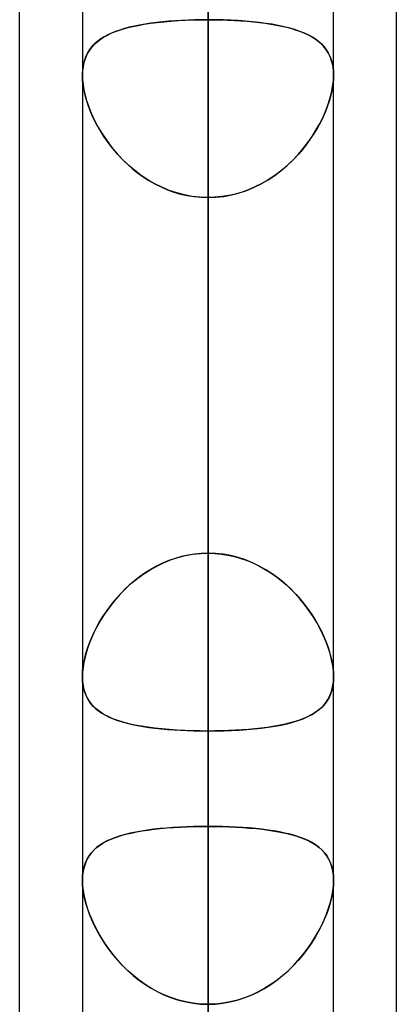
# Model space of a CAD drawing. Header units: millimetres. Extents: x -123 to 100, y -288 to 288.
# Tile 60 of 77: x -55 to -51.61, y 141.67 to 150.52. Entities that reach past the tile are written whole.
import ezdxf

# ---------------------------------------------------------------- set-up
doc = ezdxf.new("R2010")
doc.units = ezdxf.units.MM
doc.layers.add('MAIN-1', color=7, linetype='Continuous')
doc.layers.add('MAIN-2', color=7, linetype='Continuous')

msp = doc.modelspace()

# ---------------------------------------------------------------- linework, layer by layer
at = {"layer": 'MAIN-1'}
for p, q in [((-55, 81.4212), (-55, 156.2105)), ((-53.305, 155.8566), (-53.305, 0)), ((-51.61, 81.9083), (-51.61, 155.3468)), ((-54.435, 155.254), (-54.435, 0)), ((-52.175, 0), (-52.175, 155.1176)), ((-54.435, 150.0285), (-54.4349, 150.0289)), ((-54.435, 150.0281), (-54.435, 150.0285)), ((-54.435, 150.0277), (-54.435, 150.0281)), ((-54.435, 150.0273), (-54.435, 150.0277)), ((-54.435, 150.0269), (-54.435, 150.0273)), ((-54.435, 150.0265), (-54.435, 150.0269)), ((-52.175, 142.7846), (-52.1749, 142.7844)), ((-52.1749, 142.7844), (-52.1749, 142.7843)), ((-52.1749, 142.7843), (-52.1749, 142.7842)), ((-52.1749, 142.7842), (-52.1749, 142.7841)), ((-52.1749, 142.7841), (-52.1749, 142.7839)), ((-52.1749, 142.7839), (-52.1749, 142.7838))]:
    msp.add_line(p, q, dxfattribs=at)
at = {"layer": 'MAIN-2'}
for p, q in [((-53.305, 140.3849), (-53.305, 191.874)), ((-53.305, 189.614), (-53.305, 138.7858)), ((-53.305, 127.9114), (-53.305, 174.246)), ((-53.305, 171.986), (-53.305, 126.3121)), ((-53.305, 115.436), (-53.305, 156.618)), ((-53.305, 156.5919), (-53.305, 145.7238)), ((-53.305, 145.7238), (-53.305, 156.5919)), ((-53.305, 0), (-53.305, 155.8566)), ((-53.305, 154.358), (-53.305, 113.8364)), ((-53.305, 154.1406), (-53.305, 0)), ((-53.305, 0), (-53.305, 154.1406)), ((-53.305, 143.2685), (-53.305, 154.1406)), ((-53.305, 154.1406), (-53.305, 143.2685)), ((-53.305, 151.258), (-53.305, 140.3849)), ((-53.305, 140.3849), (-53.305, 151.258)), ((-53.5431, 150.5117), (-53.6009, 150.5082)), ((-53.5738, 150.51), (-53.5078, 150.5135)), ((-53.4845, 150.5145), (-53.5431, 150.5117)), ((-53.5078, 150.5135), (-53.4408, 150.516)), ((-53.4252, 150.5164), (-53.4845, 150.5145)), ((-53.4408, 150.516), (-53.3731, 150.5175)), ((-53.3653, 150.5176), (-53.4252, 150.5164)), ((-53.3731, 150.5175), (-53.305, 150.518)), ((-53.305, 150.518), (-53.3653, 150.5176)), ((-53.305, 145.7238), (-53.305, 150.518)), ((-53.305, 150.518), (-53.305, 145.7238)), ((-53.305, 150.518), (-53.2447, 150.5176)), ((-53.2363, 150.5175), (-53.305, 150.518)), ((-53.2447, 150.5176), (-53.1848, 150.5164)), ((-53.1681, 150.5159), (-53.2363, 150.5175)), ((-53.1848, 150.5164), (-53.1255, 150.5145)), ((-53.1006, 150.5134), (-53.1681, 150.5159)), ((-53.1255, 150.5145), (-53.0669, 150.5117)), ((-53.034, 150.5098), (-53.1006, 150.5134)), ((-53.0669, 150.5117), (-53.0091, 150.5082)), ((-54.0978, 150.4252), (-54.1367, 150.4115)), ((-54.1273, 150.415), (-54.0826, 150.43)), ((-54.0566, 150.4378), (-54.0978, 150.4252)), ((-54.0826, 150.43), (-54.0353, 150.4437)), ((-54.0132, 150.4494), (-54.0566, 150.4378)), ((-54.0353, 150.4437), (-53.9855, 150.456)), ((-53.9678, 150.4599), (-54.0132, 150.4494)), ((-53.9855, 150.456), (-53.9332, 150.4671)), ((-53.9204, 150.4695), (-53.9678, 150.4599)), ((-53.9332, 150.4671), (-53.8786, 150.477)), ((-53.8713, 150.4782), (-53.9204, 150.4695)), ((-53.8786, 150.477), (-53.8217, 150.4857)), ((-53.8203, 150.4859), (-53.8713, 150.4782)), ((-53.8217, 150.4857), (-53.7626, 150.4933)), ((-53.7677, 150.4927), (-53.8203, 150.4859)), ((-53.7135, 150.4987), (-53.7677, 150.4927)), ((-53.7626, 150.4933), (-53.7014, 150.4999)), ((-53.6578, 150.5039), (-53.7135, 150.4987)), ((-53.7014, 150.4999), (-53.6384, 150.5054)), ((-53.6009, 150.5082), (-53.6578, 150.5039)), ((-53.6384, 150.5054), (-53.5738, 150.51)), ((-52.9689, 150.5052), (-53.034, 150.5098)), ((-53.0091, 150.5082), (-52.9522, 150.5039)), ((-52.9055, 150.4996), (-52.9689, 150.5052)), ((-52.9522, 150.5039), (-52.8965, 150.4987)), ((-52.8439, 150.4929), (-52.9055, 150.4996)), ((-52.8965, 150.4987), (-52.8423, 150.4927)), ((-52.7844, 150.4851), (-52.8439, 150.4929)), ((-52.8423, 150.4927), (-52.7897, 150.4859)), ((-52.7897, 150.4859), (-52.7388, 150.4782)), ((-52.7272, 150.4763), (-52.7844, 150.4851)), ((-52.7388, 150.4782), (-52.6896, 150.4695)), ((-52.6723, 150.4662), (-52.7272, 150.4763)), ((-52.6896, 150.4695), (-52.6422, 150.4599)), ((-52.6198, 150.455), (-52.6723, 150.4662)), ((-52.6422, 150.4599), (-52.5968, 150.4494)), ((-52.5698, 150.4424), (-52.6198, 150.455)), ((-52.5968, 150.4494), (-52.5534, 150.4378)), ((-52.5224, 150.4285), (-52.5698, 150.4424)), ((-52.5534, 150.4378), (-52.5122, 150.4252)), ((-52.4777, 150.4131), (-52.5224, 150.4285)), ((-52.5122, 150.4252), (-52.4733, 150.4115)), ((-54.3096, 150.3139), (-54.279, 150.338)), ((-54.2696, 150.3445), (-54.297, 150.3244)), ((-54.279, 150.338), (-54.2453, 150.36)), ((-54.2399, 150.3632), (-54.2696, 150.3445)), ((-54.2453, 150.36), (-54.2087, 150.3801)), ((-54.2078, 150.3805), (-54.2399, 150.3632)), ((-54.2087, 150.3801), (-54.1693, 150.3984)), ((-54.1734, 150.3966), (-54.2078, 150.3805)), ((-54.1367, 150.4115), (-54.1734, 150.3966)), ((-54.1693, 150.3984), (-54.1273, 150.415)), ((-52.4356, 150.3962), (-52.4777, 150.4131)), ((-52.4733, 150.4115), (-52.4366, 150.3966)), ((-52.4366, 150.3966), (-52.4022, 150.3805)), ((-52.3962, 150.3775), (-52.4356, 150.3962)), ((-52.4022, 150.3805), (-52.3701, 150.3632)), ((-52.3598, 150.357), (-52.3962, 150.3775)), ((-52.3701, 150.3632), (-52.3404, 150.3445)), ((-52.3262, 150.3345), (-52.3598, 150.357)), ((-52.3404, 150.3445), (-52.313, 150.3244)), ((-52.2958, 150.3099), (-52.3262, 150.3345)), ((-54.3654, 150.254), (-54.3834, 150.2267)), ((-54.3829, 150.2276), (-54.3617, 150.2589)), ((-54.3449, 150.2793), (-54.3654, 150.254)), ((-54.3617, 150.2589), (-54.3372, 150.2876)), ((-54.3221, 150.3027), (-54.3449, 150.2793)), ((-54.3372, 150.2876), (-54.3096, 150.3139)), ((-54.297, 150.3244), (-54.3221, 150.3027)), ((-52.313, 150.3244), (-52.2879, 150.3027)), ((-52.2685, 150.283), (-52.2958, 150.3099)), ((-52.2879, 150.3027), (-52.2651, 150.2793)), ((-52.2444, 150.2536), (-52.2685, 150.283)), ((-52.2651, 150.2793), (-52.2446, 150.254)), ((-52.2446, 150.254), (-52.2266, 150.2267)), ((-52.2236, 150.2216), (-52.2444, 150.2536)), ((-54.4118, 150.1658), (-54.4219, 150.1319)), ((-54.4149, 150.1567), (-54.4006, 150.1936)), ((-54.3989, 150.1974), (-54.4118, 150.1658)), ((-54.4006, 150.1936), (-54.3829, 150.2276)), ((-54.3834, 150.2267), (-54.3989, 150.1974)), ((-52.2266, 150.2267), (-52.2111, 150.1974)), ((-52.2064, 150.1868), (-52.2236, 150.2216)), ((-52.2111, 150.1974), (-52.1982, 150.1658)), ((-52.1927, 150.149), (-52.2064, 150.1868)), ((-52.1982, 150.1658), (-52.1881, 150.1319)), ((-54.4349, 150.0289), (-54.4321, 150.074)), ((-54.4292, 150.096), (-54.4336, 150.0581)), ((-54.4321, 150.074), (-54.4254, 150.1168)), ((-54.4219, 150.1319), (-54.4292, 150.096)), ((-54.4254, 150.1168), (-54.4149, 150.1567)), ((-52.1829, 150.108), (-52.1927, 150.149)), ((-52.1881, 150.1319), (-52.1808, 150.096)), ((-52.1769, 150.0644), (-52.1829, 150.108)), ((-52.1808, 150.096), (-52.1764, 150.0581)), ((-54.4336, 150.0581), (-54.4351, 150.0184)), ((-54.4351, 150.0184), (-54.435, 150.0198)), ((-54.4351, 150.0184), (-54.4335, 149.9763)), ((-54.433, 149.969), (-54.4351, 150.0184)), ((-54.435, 150.0251), (-54.435, 150.0265)), ((-54.435, 150.0238), (-54.435, 150.0251)), ((-54.435, 150.0224), (-54.435, 150.0238)), ((-54.435, 150.0211), (-54.435, 150.0224)), ((-54.435, 150.0198), (-54.435, 150.0211)), ((-52.177, 149.969), (-52.1749, 150.0184)), ((-52.1749, 150.0184), (-52.1769, 150.0644)), ((-52.1749, 150.0184), (-52.1765, 149.9763)), ((-52.1764, 150.0581), (-52.1749, 150.0184)), ((-54.4335, 149.9763), (-54.4289, 149.9322)), ((-54.4268, 149.9172), (-54.433, 149.969)), ((-54.4289, 149.9322), (-54.4213, 149.8862)), ((-54.4164, 149.8631), (-54.4268, 149.9172)), ((-52.1936, 149.8631), (-52.1832, 149.9172)), ((-52.1811, 149.9322), (-52.1887, 149.8862)), ((-52.1832, 149.9172), (-52.177, 149.969)), ((-52.1765, 149.9763), (-52.1811, 149.9322)), ((-54.4213, 149.8862), (-54.4107, 149.8391)), ((-54.4021, 149.8075), (-54.4164, 149.8631)), ((-54.4107, 149.8391), (-54.3972, 149.791)), ((-54.384, 149.7511), (-54.4021, 149.8075)), ((-52.226, 149.7511), (-52.2079, 149.8075)), ((-52.1993, 149.8391), (-52.2128, 149.791)), ((-52.2079, 149.8075), (-52.1936, 149.8631)), ((-52.1887, 149.8862), (-52.1993, 149.8391)), ((-54.3972, 149.791), (-54.381, 149.7425)), ((-54.3623, 149.6942), (-54.384, 149.7511)), ((-54.381, 149.7425), (-54.3621, 149.6935)), ((-52.229, 149.7425), (-52.2479, 149.6935)), ((-52.2477, 149.6942), (-52.226, 149.7511)), ((-52.2128, 149.791), (-52.229, 149.7425)), ((-54.3371, 149.6371), (-54.3623, 149.6942)), ((-54.3621, 149.6935), (-54.3406, 149.6444)), ((-54.3406, 149.6444), (-54.3165, 149.5954)), ((-54.3086, 149.5803), (-54.3371, 149.6371)), ((-52.3014, 149.5803), (-52.2729, 149.6371)), ((-52.2694, 149.6444), (-52.2935, 149.5954)), ((-52.2729, 149.6371), (-52.2477, 149.6942)), ((-52.2479, 149.6935), (-52.2694, 149.6444)), ((-54.3165, 149.5954), (-54.2899, 149.5463)), ((-54.2769, 149.5241), (-54.3086, 149.5803)), ((-54.2899, 149.5463), (-54.2607, 149.4975)), ((-52.3201, 149.5463), (-52.3493, 149.4975)), ((-52.3331, 149.5241), (-52.3014, 149.5803)), ((-52.2935, 149.5954), (-52.3201, 149.5463)), ((-54.2419, 149.4684), (-54.2769, 149.5241)), ((-54.2607, 149.4975), (-54.2289, 149.4491)), ((-54.2035, 149.4134), (-54.2419, 149.4684)), ((-52.4065, 149.4134), (-52.3681, 149.4684)), ((-52.3493, 149.4975), (-52.3811, 149.4491)), ((-52.3681, 149.4684), (-52.3331, 149.5241)), ((-54.2289, 149.4491), (-54.1946, 149.4014)), ((-54.1618, 149.3595), (-54.2035, 149.4134)), ((-54.1946, 149.4014), (-54.1578, 149.3545)), ((-52.4154, 149.4014), (-52.4522, 149.3545)), ((-52.4482, 149.3595), (-52.4065, 149.4134)), ((-52.3811, 149.4491), (-52.4154, 149.4014)), ((-54.1169, 149.307), (-54.1618, 149.3595)), ((-54.1578, 149.3545), (-54.1185, 149.3088)), ((-54.1185, 149.3088), (-54.0769, 149.2645)), ((-54.0688, 149.2563), (-54.1169, 149.307)), ((-52.5412, 149.2563), (-52.4931, 149.307)), ((-52.4915, 149.3088), (-52.5331, 149.2645)), ((-52.4931, 149.307), (-52.4482, 149.3595)), ((-52.4522, 149.3545), (-52.4915, 149.3088)), ((-54.0769, 149.2645), (-54.0329, 149.2218)), ((-54.0175, 149.2077), (-54.0688, 149.2563)), ((-54.0329, 149.2218), (-53.9868, 149.1811)), ((-53.9632, 149.1617), (-54.0175, 149.2077)), ((-52.6468, 149.1617), (-52.5925, 149.2077)), ((-52.5771, 149.2218), (-52.6232, 149.1811)), ((-52.5925, 149.2077), (-52.5412, 149.2563)), ((-52.5331, 149.2645), (-52.5771, 149.2218)), ((-53.9868, 149.1811), (-53.9387, 149.1427)), ((-53.9062, 149.1188), (-53.9632, 149.1617)), ((-53.9387, 149.1427), (-53.8885, 149.1066)), ((-53.8467, 149.0794), (-53.9062, 149.1188)), ((-53.8885, 149.1066), (-53.8364, 149.0731)), ((-52.7215, 149.1066), (-52.7736, 149.0731)), ((-52.7633, 149.0794), (-52.7038, 149.1188)), ((-52.6713, 149.1427), (-52.7215, 149.1066)), ((-52.7038, 149.1188), (-52.6468, 149.1617)), ((-52.6232, 149.1811), (-52.6713, 149.1427)), ((-53.7849, 149.0436), (-53.8467, 149.0794)), ((-53.8364, 149.0731), (-53.7825, 149.0423)), ((-53.7208, 149.0118), (-53.7849, 149.0436)), ((-53.7825, 149.0423), (-53.7268, 149.0146)), ((-53.7268, 149.0146), (-53.6695, 148.99)), ((-53.6545, 148.9842), (-53.7208, 149.0118)), ((-52.9555, 148.9842), (-52.8892, 149.0118)), ((-52.8832, 149.0146), (-52.9405, 148.99)), ((-52.8892, 149.0118), (-52.8251, 149.0436)), ((-52.8275, 149.0423), (-52.8832, 149.0146)), ((-52.7736, 149.0731), (-52.8275, 149.0423)), ((-52.8251, 149.0436), (-52.7633, 149.0794)), ((-53.6695, 148.99), (-53.611, 148.9689)), ((-53.5866, 148.9613), (-53.6545, 148.9842)), ((-53.611, 148.9689), (-53.5515, 148.9515)), ((-53.5174, 148.9433), (-53.5866, 148.9613)), ((-53.5515, 148.9515), (-53.491, 148.9377)), ((-53.4474, 148.9303), (-53.5174, 148.9433)), ((-53.491, 148.9377), (-53.4297, 148.9278)), ((-53.3765, 148.9224), (-53.4474, 148.9303)), ((-53.4297, 148.9278), (-53.3676, 148.9217)), ((-53.305, 148.9197), (-53.3765, 148.9224)), ((-53.3676, 148.9217), (-53.305, 148.9197)), ((-53.305, 148.9197), (-53.2335, 148.9224)), ((-53.2424, 148.9217), (-53.305, 148.9197)), ((-53.305, 148.9197), (-53.305, 144.1255)), ((-53.305, 144.1255), (-53.305, 148.9197)), ((-53.305, 138.0513), (-53.305, 148.9197)), ((-53.305, 148.9197), (-53.305, 138.0513)), ((-53.1803, 148.9278), (-53.2424, 148.9217)), ((-53.2335, 148.9224), (-53.1626, 148.9303)), ((-53.119, 148.9377), (-53.1803, 148.9278)), ((-53.1626, 148.9303), (-53.0926, 148.9433)), ((-53.0585, 148.9515), (-53.119, 148.9377)), ((-53.0926, 148.9433), (-53.0234, 148.9613)), ((-52.999, 148.9689), (-53.0585, 148.9515)), ((-53.0234, 148.9613), (-52.9555, 148.9842)), ((-52.9405, 148.99), (-52.999, 148.9689)), ((-53.6578, 145.6572), (-53.7135, 145.6338)), ((-53.7045, 145.6379), (-53.6411, 145.6635)), ((-53.6009, 145.6772), (-53.6578, 145.6572)), ((-53.6411, 145.6635), (-53.576, 145.6848)), ((-53.5431, 145.6938), (-53.6009, 145.6772)), ((-53.576, 145.6848), (-53.5094, 145.7017)), ((-53.4845, 145.7068), (-53.5431, 145.6938)), ((-53.5094, 145.7017), (-53.4419, 145.7139)), ((-53.4252, 145.7162), (-53.4845, 145.7068)), ((-53.4419, 145.7139), (-53.3737, 145.7213)), ((-53.3653, 145.7219), (-53.4252, 145.7162)), ((-53.3737, 145.7213), (-53.305, 145.7238)), ((-53.305, 145.7238), (-53.3653, 145.7219)), ((-53.2363, 145.7213), (-53.305, 145.7238)), ((-53.305, 145.7238), (-53.2447, 145.7219)), ((-53.2447, 145.7219), (-53.1848, 145.7162)), ((-53.1681, 145.7139), (-53.2363, 145.7213)), ((-53.1848, 145.7162), (-53.1255, 145.7068)), ((-53.1006, 145.7017), (-53.1681, 145.7139)), ((-53.1255, 145.7068), (-53.0669, 145.6938)), ((-53.034, 145.6848), (-53.1006, 145.7017)), ((-53.0669, 145.6938), (-53.0091, 145.6772)), ((-52.9689, 145.6635), (-53.034, 145.6848)), ((-53.0091, 145.6772), (-52.9522, 145.6572)), ((-52.9055, 145.6379), (-52.9689, 145.6635)), ((-52.9522, 145.6572), (-52.8965, 145.6338)), ((-53.8828, 145.5384), (-53.8256, 145.5751)), ((-53.8203, 145.5782), (-53.8713, 145.5462)), ((-53.8256, 145.5751), (-53.7661, 145.6083)), ((-53.7677, 145.6074), (-53.8203, 145.5782)), ((-53.7135, 145.6338), (-53.7677, 145.6074)), ((-53.7661, 145.6083), (-53.7045, 145.6379)), ((-52.8439, 145.6083), (-52.9055, 145.6379)), ((-52.8965, 145.6338), (-52.8423, 145.6074)), ((-52.7844, 145.5751), (-52.8439, 145.6083)), ((-52.8423, 145.6074), (-52.7897, 145.5782)), ((-52.7897, 145.5782), (-52.7388, 145.5462)), ((-52.7272, 145.5384), (-52.7844, 145.5751)), ((-53.9678, 145.4749), (-54.0132, 145.4359)), ((-53.9902, 145.4561), (-53.9377, 145.4987)), ((-53.9204, 145.5117), (-53.9678, 145.4749)), ((-53.9377, 145.4987), (-53.8828, 145.5384)), ((-53.8713, 145.5462), (-53.9204, 145.5117)), ((-52.7388, 145.5462), (-52.6896, 145.5117)), ((-52.6723, 145.4987), (-52.7272, 145.5384)), ((-52.6896, 145.5117), (-52.6422, 145.4749)), ((-52.6198, 145.4561), (-52.6723, 145.4987)), ((-52.6422, 145.4749), (-52.5968, 145.4359)), ((-54.0566, 145.3951), (-54.0978, 145.3526)), ((-54.0876, 145.3635), (-54.0402, 145.411)), ((-54.0132, 145.4359), (-54.0566, 145.3951)), ((-54.0402, 145.411), (-53.9902, 145.4561)), ((-52.5698, 145.411), (-52.6198, 145.4561)), ((-52.5968, 145.4359), (-52.5534, 145.3951)), ((-52.5224, 145.3635), (-52.5698, 145.411)), ((-52.5534, 145.3951), (-52.5122, 145.3526)), ((-54.1744, 145.2626), (-54.1323, 145.314)), ((-54.1367, 145.3088), (-54.1734, 145.2639)), ((-54.0978, 145.3526), (-54.1367, 145.3088)), ((-54.1323, 145.314), (-54.0876, 145.3635)), ((-52.4777, 145.314), (-52.5224, 145.3635)), ((-52.5122, 145.3526), (-52.4733, 145.3088)), ((-52.4356, 145.2626), (-52.4777, 145.314)), ((-52.4733, 145.3088), (-52.4366, 145.2639)), ((-54.2502, 145.1554), (-54.2138, 145.2096)), ((-54.2078, 145.218), (-54.2399, 145.1714)), ((-54.2138, 145.2096), (-54.1744, 145.2626)), ((-54.1734, 145.2639), (-54.2078, 145.218)), ((-52.4366, 145.2639), (-52.4022, 145.218)), ((-52.3962, 145.2096), (-52.4356, 145.2626)), ((-52.4022, 145.218), (-52.3701, 145.1714)), ((-52.3598, 145.1554), (-52.3962, 145.2096)), ((-54.2696, 145.1242), (-54.297, 145.0768)), ((-54.2838, 145.1003), (-54.2502, 145.1554)), ((-54.2399, 145.1714), (-54.2696, 145.1242)), ((-52.3701, 145.1714), (-52.3404, 145.1242)), ((-52.3262, 145.1003), (-52.3598, 145.1554)), ((-52.3404, 145.1242), (-52.313, 145.0768)), ((-54.3221, 145.0291), (-54.3449, 144.981)), ((-54.3415, 144.9884), (-54.3142, 145.0445)), ((-54.297, 145.0768), (-54.3221, 145.0291)), ((-54.3142, 145.0445), (-54.2838, 145.1003)), ((-52.2958, 145.0445), (-52.3262, 145.1003)), ((-52.313, 145.0768), (-52.2879, 145.0291)), ((-52.2685, 144.9884), (-52.2958, 145.0445)), ((-52.2879, 145.0291), (-52.2651, 144.981)), ((-54.3656, 144.9322), (-54.3415, 144.9884)), ((-54.3449, 144.981), (-54.3654, 144.9329)), ((-52.2444, 144.9322), (-52.2685, 144.9884)), ((-52.2651, 144.981), (-52.2446, 144.9329)), ((-54.4036, 144.8209), (-54.3864, 144.8763)), ((-54.3834, 144.8848), (-54.3989, 144.8372)), ((-54.3864, 144.8763), (-54.3656, 144.9322)), ((-54.3654, 144.9329), (-54.3834, 144.8848)), ((-52.2446, 144.9329), (-52.2266, 144.8848)), ((-52.2236, 144.8763), (-52.2444, 144.9322)), ((-52.2266, 144.8848), (-52.2111, 144.8372)), ((-52.2064, 144.8209), (-52.2236, 144.8763)), ((-54.4271, 144.7133), (-54.4173, 144.7665)), ((-54.4118, 144.7901), (-54.4219, 144.7437)), ((-54.4173, 144.7665), (-54.4036, 144.8209)), ((-54.3989, 144.8372), (-54.4118, 144.7901)), ((-52.2111, 144.8372), (-52.1982, 144.7901)), ((-52.1927, 144.7665), (-52.2064, 144.8209)), ((-52.1982, 144.7901), (-52.1881, 144.7437)), ((-52.1829, 144.7133), (-52.1927, 144.7665)), ((-54.4292, 144.6987), (-54.4336, 144.6554)), ((-54.4331, 144.6623), (-54.4271, 144.7133)), ((-54.4219, 144.7437), (-54.4292, 144.6987)), ((-52.1881, 144.7437), (-52.1808, 144.6987)), ((-52.1769, 144.6623), (-52.1829, 144.7133)), ((-52.1808, 144.6987), (-52.1764, 144.6554)), ((-54.4351, 144.6139), (-54.4331, 144.6623)), ((-54.4336, 144.6554), (-54.4351, 144.6139)), ((-54.433, 144.5671), (-54.4351, 144.6139)), ((-54.4351, 144.6139), (-54.4335, 144.5737)), ((-52.177, 144.5671), (-52.1749, 144.6139)), ((-52.1749, 144.6139), (-52.1769, 144.6623)), ((-52.1749, 144.6139), (-52.1765, 144.5737)), ((-52.1764, 144.6554), (-52.1749, 144.6139)), ((-54.4335, 144.5737), (-54.4289, 144.5353)), ((-54.4268, 144.523), (-54.433, 144.5671)), ((-54.4289, 144.5353), (-54.4213, 144.4988)), ((-54.4164, 144.4817), (-54.4268, 144.523)), ((-54.4213, 144.4988), (-54.4107, 144.4646)), ((-52.1887, 144.4988), (-52.1993, 144.4646)), ((-52.1936, 144.4817), (-52.1832, 144.523)), ((-52.1811, 144.5353), (-52.1887, 144.4988)), ((-52.1832, 144.523), (-52.177, 144.5671)), ((-52.1765, 144.5737), (-52.1811, 144.5353)), ((-54.4021, 144.4435), (-54.4164, 144.4817)), ((-54.4107, 144.4646), (-54.3972, 144.4329)), ((-54.384, 144.4084), (-54.4021, 144.4435)), ((-54.3972, 144.4329), (-54.381, 144.4034)), ((-54.3623, 144.3764), (-54.384, 144.4084)), ((-52.2477, 144.3764), (-52.226, 144.4084)), ((-52.2128, 144.4329), (-52.229, 144.4034)), ((-52.226, 144.4084), (-52.2079, 144.4435)), ((-52.1993, 144.4646), (-52.2128, 144.4329)), ((-52.2079, 144.4435), (-52.1936, 144.4817)), ((-54.381, 144.4034), (-54.3621, 144.3761)), ((-54.3371, 144.3473), (-54.3623, 144.3764)), ((-54.3621, 144.3761), (-54.3406, 144.3509)), ((-54.3406, 144.3509), (-54.3165, 144.3276)), ((-54.3086, 144.3208), (-54.3371, 144.3473)), ((-54.3165, 144.3276), (-54.2899, 144.306)), ((-54.2769, 144.2967), (-54.3086, 144.3208)), ((-52.3331, 144.2967), (-52.3014, 144.3208)), ((-52.2935, 144.3276), (-52.3201, 144.306)), ((-52.3014, 144.3208), (-52.2729, 144.3473)), ((-52.2694, 144.3509), (-52.2935, 144.3276)), ((-52.2729, 144.3473), (-52.2477, 144.3764)), ((-52.2479, 144.3761), (-52.2694, 144.3509)), ((-52.229, 144.4034), (-52.2479, 144.3761)), ((-54.2899, 144.306), (-54.2607, 144.286)), ((-54.2419, 144.2747), (-54.2769, 144.2967)), ((-54.2607, 144.286), (-54.2289, 144.2675)), ((-54.2035, 144.2547), (-54.2419, 144.2747)), ((-54.2289, 144.2675), (-54.1946, 144.2505)), ((-54.1618, 144.2364), (-54.2035, 144.2547)), ((-54.1946, 144.2505), (-54.1578, 144.2348)), ((-54.1169, 144.2199), (-54.1618, 144.2364)), ((-54.1578, 144.2348), (-54.1185, 144.2205)), ((-52.4931, 144.2199), (-52.4482, 144.2364)), ((-52.4522, 144.2348), (-52.4915, 144.2205)), ((-52.4154, 144.2505), (-52.4522, 144.2348)), ((-52.4482, 144.2364), (-52.4065, 144.2547)), ((-52.3811, 144.2675), (-52.4154, 144.2505)), ((-52.4065, 144.2547), (-52.3681, 144.2747)), ((-52.3493, 144.286), (-52.3811, 144.2675)), ((-52.3681, 144.2747), (-52.3331, 144.2967)), ((-52.3201, 144.306), (-52.3493, 144.286)), ((-54.1185, 144.2205), (-54.0769, 144.2073)), ((-54.0688, 144.205), (-54.1169, 144.2199)), ((-54.0769, 144.2073), (-54.0329, 144.1953)), ((-54.0175, 144.1915), (-54.0688, 144.205)), ((-54.0329, 144.1953), (-53.9868, 144.1844)), ((-53.9632, 144.1795), (-54.0175, 144.1915)), ((-53.9868, 144.1844), (-53.9387, 144.1746)), ((-53.9062, 144.1688), (-53.9632, 144.1795)), ((-53.9387, 144.1746), (-53.8885, 144.1658)), ((-53.8467, 144.1594), (-53.9062, 144.1688)), ((-53.8885, 144.1658), (-53.8364, 144.1579)), ((-53.7849, 144.1513), (-53.8467, 144.1594)), ((-53.8364, 144.1579), (-53.7825, 144.151)), ((-53.7208, 144.1443), (-53.7849, 144.1513)), ((-53.7825, 144.151), (-53.7268, 144.145)), ((-53.7268, 144.145), (-53.6695, 144.1397)), ((-53.6545, 144.1385), (-53.7208, 144.1443)), ((-52.9555, 144.1385), (-52.8892, 144.1443)), ((-52.8832, 144.145), (-52.9405, 144.1397)), ((-52.8892, 144.1443), (-52.8251, 144.1513)), ((-52.8275, 144.151), (-52.8832, 144.145)), ((-52.7736, 144.1579), (-52.8275, 144.151)), ((-52.8251, 144.1513), (-52.7633, 144.1594)), ((-52.7215, 144.1658), (-52.7736, 144.1579)), ((-52.7633, 144.1594), (-52.7038, 144.1688)), ((-52.6713, 144.1746), (-52.7215, 144.1658)), ((-52.7038, 144.1688), (-52.6468, 144.1795)), ((-52.6232, 144.1844), (-52.6713, 144.1746)), ((-52.6468, 144.1795), (-52.5925, 144.1915)), ((-52.5771, 144.1953), (-52.6232, 144.1844)), ((-52.5925, 144.1915), (-52.5412, 144.205)), ((-52.5331, 144.2073), (-52.5771, 144.1953)), ((-52.5412, 144.205), (-52.4931, 144.2199)), ((-52.4915, 144.2205), (-52.5331, 144.2073)), ((-53.6695, 144.1397), (-53.611, 144.1353)), ((-53.5866, 144.1338), (-53.6545, 144.1385)), ((-53.611, 144.1353), (-53.5515, 144.1318)), ((-53.5174, 144.1301), (-53.5866, 144.1338)), ((-53.5515, 144.1318), (-53.491, 144.129)), ((-53.4474, 144.1276), (-53.5174, 144.1301)), ((-53.491, 144.129), (-53.4297, 144.1271)), ((-53.3765, 144.126), (-53.4474, 144.1276)), ((-53.4297, 144.1271), (-53.3676, 144.1259)), ((-53.305, 144.1255), (-53.3765, 144.126)), ((-53.3676, 144.1259), (-53.305, 144.1255)), ((-53.305, 144.1255), (-53.2335, 144.126)), ((-53.2424, 144.1259), (-53.305, 144.1255)), ((-53.305, 144.1255), (-53.305, 133.2571)), ((-53.305, 133.2571), (-53.305, 144.1255)), ((-53.1803, 144.1271), (-53.2424, 144.1259)), ((-53.2335, 144.126), (-53.1626, 144.1276)), ((-53.119, 144.129), (-53.1803, 144.1271)), ((-53.1626, 144.1276), (-53.0926, 144.1301)), ((-53.0585, 144.1318), (-53.119, 144.129)), ((-53.0926, 144.1301), (-53.0234, 144.1338)), ((-52.999, 144.1353), (-53.0585, 144.1318)), ((-53.0234, 144.1338), (-52.9555, 144.1385)), ((-52.9405, 144.1397), (-52.999, 144.1353)), ((-53.6191, 143.2584), (-53.6794, 143.2539)), ((-53.6765, 143.2542), (-53.617, 143.2586)), ((-53.5578, 143.2621), (-53.6191, 143.2584)), ((-53.617, 143.2586), (-53.5563, 143.2622)), ((-53.4957, 143.2649), (-53.5578, 143.2621)), ((-53.5563, 143.2622), (-53.4943, 143.265)), ((-53.4327, 143.2669), (-53.4957, 143.2649)), ((-53.4943, 143.265), (-53.4317, 143.2669)), ((-53.3691, 143.2681), (-53.4327, 143.2669)), ((-53.4317, 143.2669), (-53.3685, 143.2681)), ((-53.305, 143.2685), (-53.3691, 143.2681)), ((-53.3685, 143.2681), (-53.305, 143.2685)), ((-53.305, 0), (-53.305, 143.2685)), ((-53.305, 143.2685), (-53.305, 0)), ((-53.305, 143.2685), (-53.2409, 143.2681)), ((-53.2415, 143.2681), (-53.305, 143.2685)), ((-53.1783, 143.2669), (-53.2415, 143.2681)), ((-53.2409, 143.2681), (-53.1774, 143.2669)), ((-53.1157, 143.265), (-53.1783, 143.2669)), ((-53.1774, 143.2669), (-53.1144, 143.2649)), ((-53.0537, 143.2622), (-53.1157, 143.265)), ((-53.1144, 143.2649), (-53.0523, 143.2621)), ((-52.993, 143.2586), (-53.0537, 143.2622)), ((-53.0523, 143.2621), (-52.991, 143.2585)), ((-52.9335, 143.2542), (-52.993, 143.2586)), ((-52.991, 143.2585), (-52.9308, 143.2539)), ((-54.1375, 143.1691), (-54.1768, 143.1539)), ((-54.1692, 143.157), (-54.1296, 143.1719)), ((-54.0956, 143.183), (-54.1375, 143.1691)), ((-54.1296, 143.1719), (-54.0877, 143.1854)), ((-54.0512, 143.1957), (-54.0956, 143.183)), ((-54.0877, 143.1854), (-54.0435, 143.1977)), ((-54.0043, 143.2072), (-54.0512, 143.1957)), ((-54.0435, 143.1977), (-53.9971, 143.2089)), ((-53.9551, 143.2176), (-54.0043, 143.2072)), ((-53.9971, 143.2089), (-53.9486, 143.2189)), ((-53.9038, 143.2268), (-53.9551, 143.2176)), ((-53.9486, 143.2189), (-53.898, 143.2278)), ((-53.8505, 143.235), (-53.9038, 143.2268)), ((-53.898, 143.2278), (-53.8454, 143.2358)), ((-53.7952, 143.2423), (-53.8505, 143.235)), ((-53.8454, 143.2358), (-53.7909, 143.2428)), ((-53.7382, 143.2485), (-53.7952, 143.2423)), ((-53.7909, 143.2428), (-53.7345, 143.2489)), ((-53.6794, 143.2539), (-53.7382, 143.2485)), ((-53.7345, 143.2489), (-53.6765, 143.2542)), ((-52.8755, 143.2489), (-52.9335, 143.2542)), ((-52.9308, 143.2539), (-52.872, 143.2486)), ((-52.8191, 143.2428), (-52.8755, 143.2489)), ((-52.872, 143.2486), (-52.815, 143.2423)), ((-52.7646, 143.2358), (-52.8191, 143.2428)), ((-52.815, 143.2423), (-52.7598, 143.2351)), ((-52.712, 143.2278), (-52.7646, 143.2358)), ((-52.7598, 143.2351), (-52.7065, 143.2269)), ((-52.6614, 143.2189), (-52.712, 143.2278)), ((-52.7065, 143.2269), (-52.6553, 143.2176)), ((-52.6129, 143.2089), (-52.6614, 143.2189)), ((-52.6553, 143.2176), (-52.6061, 143.2073)), ((-52.5665, 143.1977), (-52.6129, 143.2089)), ((-52.6061, 143.2073), (-52.5591, 143.1958)), ((-52.5223, 143.1854), (-52.5665, 143.1977)), ((-52.5591, 143.1958), (-52.5147, 143.1832)), ((-52.4804, 143.1719), (-52.5223, 143.1854)), ((-52.5147, 143.1832), (-52.4728, 143.1692)), ((-52.4408, 143.157), (-52.4804, 143.1719)), ((-52.4728, 143.1692), (-52.4336, 143.154)), ((-54.3296, 143.0577), (-54.3028, 143.0813)), ((-54.2786, 143.0992), (-54.3071, 143.0777)), ((-54.3028, 143.0813), (-54.2733, 143.1029)), ((-54.2474, 143.119), (-54.2786, 143.0992)), ((-54.2733, 143.1029), (-54.2411, 143.1226)), ((-54.2134, 143.1372), (-54.2474, 143.119)), ((-54.2411, 143.1226), (-54.2064, 143.1406)), ((-54.1768, 143.1539), (-54.2134, 143.1372)), ((-54.2064, 143.1406), (-54.1692, 143.157)), ((-52.4036, 143.1406), (-52.4408, 143.157)), ((-52.4336, 143.154), (-52.3969, 143.1373)), ((-52.3689, 143.1226), (-52.4036, 143.1406)), ((-52.3969, 143.1373), (-52.363, 143.1192)), ((-52.3367, 143.1029), (-52.3689, 143.1226)), ((-52.363, 143.1192), (-52.3317, 143.0994)), ((-52.3072, 143.0813), (-52.3367, 143.1029)), ((-52.3317, 143.0994), (-52.3032, 143.078)), ((-52.2804, 143.0577), (-52.3072, 143.0813)), ((-54.3766, 143.0012), (-54.3941, 142.9712)), ((-54.3928, 142.9736), (-54.3747, 143.004)), ((-54.3562, 143.0289), (-54.3766, 143.0012)), ((-54.3747, 143.004), (-54.3536, 143.032)), ((-54.333, 143.0544), (-54.3562, 143.0289)), ((-54.3536, 143.032), (-54.3296, 143.0577)), ((-54.3071, 143.0777), (-54.333, 143.0544)), ((-52.3032, 143.078), (-52.2773, 143.0547)), ((-52.2564, 143.032), (-52.2804, 143.0577)), ((-52.2773, 143.0547), (-52.2541, 143.0293)), ((-52.2353, 143.004), (-52.2564, 143.032)), ((-52.2541, 143.0293), (-52.2337, 143.0016)), ((-52.2172, 142.9736), (-52.2353, 143.004)), ((-52.2337, 143.0016), (-52.2161, 142.9716)), ((-54.4202, 142.9034), (-54.4284, 142.8657)), ((-54.4282, 142.8669), (-54.4197, 142.9052)), ((-54.4087, 142.9386), (-54.4202, 142.9034)), ((-54.4197, 142.9052), (-54.4079, 142.9407)), ((-54.3941, 142.9712), (-54.4087, 142.9386)), ((-54.4079, 142.9407), (-54.3928, 142.9736)), ((-52.2021, 142.9407), (-52.2172, 142.9736)), ((-52.2161, 142.9716), (-52.2015, 142.9391)), ((-52.1903, 142.9052), (-52.2021, 142.9407)), ((-52.2015, 142.9391), (-52.19, 142.904)), ((-52.1818, 142.8669), (-52.1903, 142.9052)), ((-52.19, 142.904), (-52.1817, 142.8663)), ((-54.4351, 142.7838), (-54.4333, 142.8264)), ((-54.4334, 142.8258), (-54.4351, 142.7838)), ((-54.4284, 142.8657), (-54.4334, 142.8258)), ((-54.4333, 142.8264), (-54.4282, 142.8669)), ((-52.1767, 142.8264), (-52.1818, 142.8669)), ((-52.1817, 142.8663), (-52.1767, 142.8264)), ((-52.1767, 142.8264), (-52.175, 142.7846)), ((-52.1749, 142.7838), (-52.1767, 142.8264)), ((-54.4351, 142.7838), (-54.4333, 142.7382)), ((-54.4333, 142.7376), (-54.4351, 142.7838)), ((-54.4333, 142.7382), (-54.428, 142.6904)), ((-54.4278, 142.6893), (-54.4333, 142.7376)), ((-52.1822, 142.6893), (-52.1768, 142.7376)), ((-52.1767, 142.7382), (-52.182, 142.6904)), ((-52.1768, 142.7376), (-52.1749, 142.7838)), ((-52.1749, 142.7838), (-52.1767, 142.7382)), ((-54.428, 142.6904), (-54.4192, 142.6405)), ((-54.4189, 142.639), (-54.4278, 142.6893)), ((-54.4192, 142.6405), (-54.407, 142.5893)), ((-54.4064, 142.5871), (-54.4189, 142.639)), ((-52.2036, 142.5871), (-52.1911, 142.639)), ((-52.1908, 142.6405), (-52.203, 142.5893)), ((-52.1911, 142.639), (-52.1822, 142.6893)), ((-52.182, 142.6904), (-52.1908, 142.6405)), ((-54.407, 142.5893), (-54.3916, 142.5372)), ((-54.3907, 142.5344), (-54.4064, 142.5871)), ((-52.2193, 142.5344), (-52.2036, 142.5871)), ((-52.203, 142.5893), (-52.2184, 142.5372)), ((-54.3916, 142.5372), (-54.3731, 142.4845)), ((-54.3718, 142.4811), (-54.3907, 142.5344)), ((-54.3731, 142.4845), (-54.3516, 142.4314)), ((-54.3499, 142.4276), (-54.3718, 142.4811)), ((-52.2601, 142.4276), (-52.2382, 142.4811)), ((-52.2369, 142.4845), (-52.2584, 142.4314)), ((-52.2382, 142.4811), (-52.2193, 142.5344)), ((-52.2184, 142.5372), (-52.2369, 142.4845)), ((-54.3516, 142.4314), (-54.3271, 142.3784)), ((-54.3251, 142.3742), (-54.3499, 142.4276)), ((-54.3271, 142.3784), (-54.2999, 142.3254)), ((-54.2975, 142.3211), (-54.3251, 142.3742)), ((-52.3125, 142.3211), (-52.2849, 142.3742)), ((-52.2829, 142.3784), (-52.3101, 142.3254)), ((-52.2849, 142.3742), (-52.2601, 142.4276)), ((-52.2584, 142.4314), (-52.2829, 142.3784)), ((-54.2999, 142.3254), (-54.2697, 142.2726)), ((-54.2672, 142.2685), (-54.2975, 142.3211)), ((-52.3428, 142.2685), (-52.3125, 142.3211)), ((-52.3101, 142.3254), (-52.3403, 142.2726)), ((-54.2697, 142.2726), (-54.2366, 142.2201)), ((-54.2341, 142.2164), (-54.2672, 142.2685)), ((-54.2366, 142.2201), (-54.2006, 142.1683)), ((-54.1981, 142.1649), (-54.2341, 142.2164)), ((-52.4119, 142.1649), (-52.3759, 142.2164)), ((-52.3734, 142.2201), (-52.4094, 142.1683)), ((-52.3759, 142.2164), (-52.3428, 142.2685)), ((-52.3403, 142.2726), (-52.3734, 142.2201)), ((-54.2006, 142.1683), (-54.1617, 142.1174)), ((-54.1592, 142.1143), (-54.1981, 142.1649)), ((-54.1617, 142.1174), (-54.1201, 142.0677)), ((-54.1176, 142.065), (-54.1592, 142.1143)), ((-52.4924, 142.065), (-52.4508, 142.1143)), ((-52.4483, 142.1174), (-52.4899, 142.0677)), ((-52.4508, 142.1143), (-52.4119, 142.1649)), ((-52.4094, 142.1683), (-52.4483, 142.1174)), ((-54.1201, 142.0677), (-54.0756, 142.0196)), ((-54.0732, 142.0171), (-54.1176, 142.065)), ((-54.0756, 142.0196), (-54.0285, 141.9733)), ((-54.0261, 141.9711), (-54.0732, 142.0171)), ((-52.5839, 141.9711), (-52.5368, 142.0171)), ((-52.5344, 142.0196), (-52.5815, 141.9733)), ((-52.5368, 142.0171), (-52.4924, 142.065)), ((-52.4899, 142.0677), (-52.5344, 142.0196)), ((-54.0285, 141.9733), (-53.9789, 141.9293)), ((-53.9764, 141.9272), (-54.0261, 141.9711)), ((-53.9789, 141.9293), (-53.9269, 141.8879)), ((-52.6311, 141.9293), (-52.6831, 141.8879)), ((-52.6336, 141.9272), (-52.5839, 141.9711)), ((-52.5815, 141.9733), (-52.6311, 141.9293)), ((-53.9243, 141.8859), (-53.9764, 141.9272)), ((-53.9269, 141.8879), (-53.8726, 141.8492)), ((-53.8699, 141.8474), (-53.9243, 141.8859)), ((-53.8726, 141.8492), (-53.816, 141.8136)), ((-53.8134, 141.8121), (-53.8699, 141.8474)), ((-52.7966, 141.8121), (-52.7401, 141.8474)), ((-52.7374, 141.8492), (-52.794, 141.8136)), ((-52.7401, 141.8474), (-52.6857, 141.8859)), ((-52.6831, 141.8879), (-52.7374, 141.8492)), ((-52.6857, 141.8859), (-52.6336, 141.9272)), ((-53.816, 141.8136), (-53.7573, 141.7813)), ((-53.7548, 141.7801), (-53.8134, 141.8121)), ((-53.7573, 141.7813), (-53.6966, 141.7526)), ((-53.6943, 141.7516), (-53.7548, 141.7801)), ((-53.6966, 141.7526), (-53.6341, 141.7278)), ((-53.6319, 141.727), (-53.6943, 141.7516)), ((-52.9781, 141.727), (-52.9157, 141.7516)), ((-52.9134, 141.7526), (-52.9759, 141.7278)), ((-52.9157, 141.7516), (-52.8552, 141.7801)), ((-52.8527, 141.7813), (-52.9134, 141.7526)), ((-52.8552, 141.7801), (-52.7966, 141.8121)), ((-52.794, 141.8136), (-52.8527, 141.7813)), ((-53.6341, 141.7278), (-53.5703, 141.7072)), ((-53.5683, 141.7066), (-53.6319, 141.727)), ((-53.5703, 141.7072), (-53.5053, 141.6909)), ((-53.5036, 141.6906), (-53.5683, 141.7066)), ((-53.5053, 141.6909), (-53.4394, 141.6792)), ((-53.4381, 141.679), (-53.5036, 141.6906)), ((-53.4394, 141.6792), (-53.3726, 141.672)), ((-53.3718, 141.672), (-53.4381, 141.679)), ((-53.3726, 141.672), (-53.305, 141.6696)), ((-53.305, 141.6696), (-53.3718, 141.672)), ((-53.2374, 141.672), (-53.305, 141.6696)), ((-53.305, 141.6696), (-53.2382, 141.672)), ((-53.2382, 141.672), (-53.1719, 141.679)), ((-53.1706, 141.6792), (-53.2374, 141.672)), ((-53.1719, 141.679), (-53.1064, 141.6906)), ((-53.1047, 141.6909), (-53.1706, 141.6792)), ((-53.1064, 141.6906), (-53.0417, 141.7066)), ((-53.0397, 141.7072), (-53.1047, 141.6909)), ((-53.0417, 141.7066), (-52.9781, 141.727)), ((-52.9759, 141.7278), (-53.0397, 141.7072))]:
    msp.add_line(p, q, dxfattribs=at)

doc.saveas('drawing.dxf')
